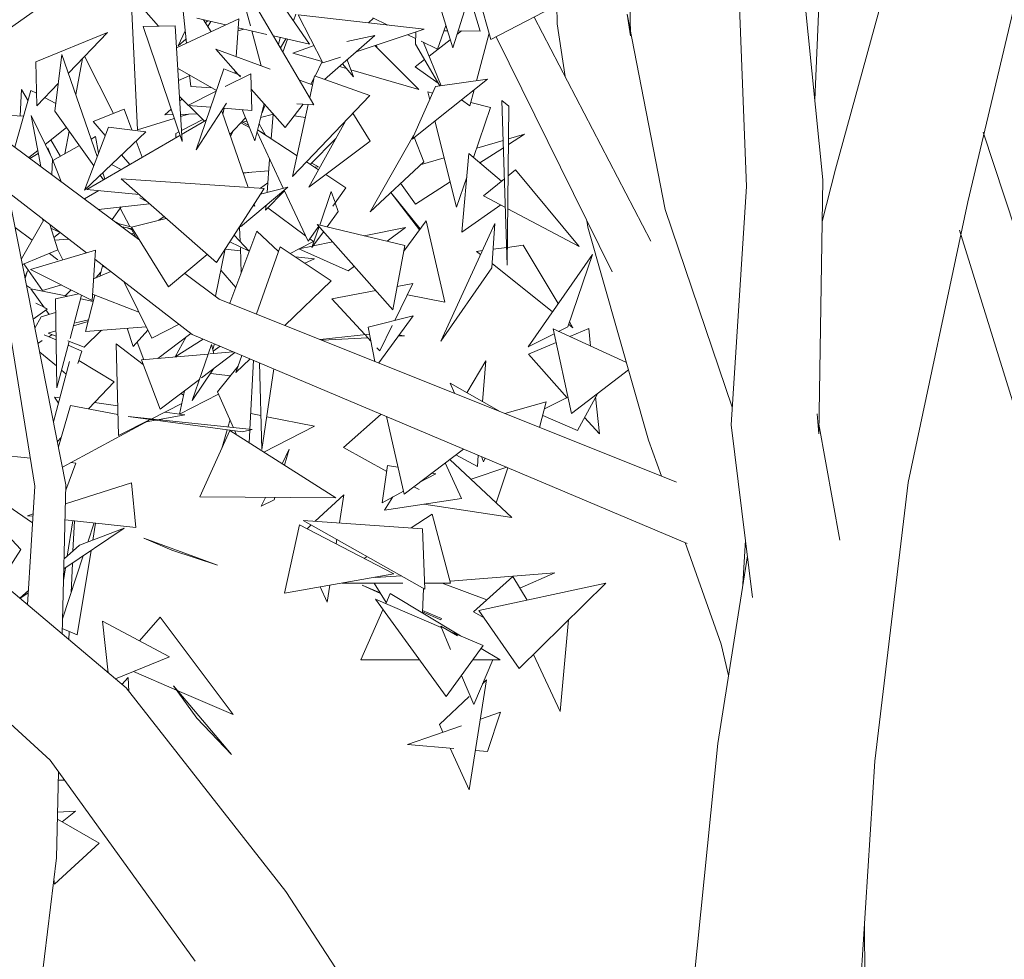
# Model space of a CAD drawing. Header units: metres. Extents: x -14.5 to 19.7, y -19.1 to 4.
# Tile 138 of 218: x 17.65 to 17.975, y 2.093 to 2.404. Entities that reach past the tile are written whole.
import ezdxf

# ---------------------------------------------------------------- set-up
doc = ezdxf.new("R2010")
doc.units = ezdxf.units.M
doc.layers.add('G-IMPT', color=7, linetype='Continuous', lineweight=5)
doc.layers.add('L-PLNT', color=7, linetype='Continuous', lineweight=5, true_color=0x005900)

# ---------------------------------------------------------------- blocks, each defined once
blk = doc.blocks.new('ÁRVORES ORNAMENTAIS - Pequeno e Médio Porte - Ipê-roxo-2976198-A')
at = {"layer": 'G-IMPT', "color": 253, "true_color": 0xaaaaaa}
for p, q in [((7.37672, 2.39839), (7.37587, 2.45378)), ((7.44445, 2.35431), (7.4702, 2.44775)), ((7.48825, 2.34355), (7.51041, 2.43746)), ((7.4403, 2.35081), (7.43189, 2.43433)), ((7.4151, 2.34854), (7.41191, 2.42995)), ((7.21425, 2.33112), (7.08842, 2.42458)), ((7.31797, 2.39447), (7.30801, 2.42682)), ((7.27209, 2.37561), (7.2463, 2.41954)), ((7.25111, 2.40164), (7.2463, 2.41954)), ((7.43949, 2.42097), (7.43764, 2.37723)), ((7.19151, 2.41504), (7.15679, 2.3905)), ((7.22992, 2.39595), (7.22791, 2.41541)), ((7.25555, 2.4177), (7.27066, 2.39561)), ((7.21165, 2.41182), (7.21374, 2.3673)), ((7.22068, 2.40157), (7.21191, 2.41171)), ((7.32369, 2.41245), (7.31797, 2.39447)), ((7.32345, 2.41171), (7.32708, 2.39992)), ((7.33055, 2.39714), (7.32632, 2.41223)), ((7.35847, 2.41171), (7.33055, 2.39714)), ((7.35245, 2.4023), (7.35236, 2.40852)), ((7.26536, 2.40337), (7.26611, 2.40559)), ((7.27508, 2.38946), (7.26682, 2.40529)), ((7.26682, 2.40529), (7.30855, 2.40058)), ((7.38817, 2.34096), (7.37564, 2.40554)), ((7.37564, 2.40554), (7.37672, 2.39839)), ((7.21562, 2.40149), (7.2262, 2.40166)), ((7.2262, 2.40166), (7.2285, 2.36343)), ((7.22663, 2.39443), (7.24726, 2.40397)), ((7.23338, 2.40418), (7.24295, 2.40198)), ((7.23811, 2.39974), (7.23554, 2.40369)), ((7.23698, 2.40335), (7.23619, 2.40269)), ((7.23803, 2.40311), (7.23697, 2.40148)), ((7.2464, 2.39147), (7.24726, 2.40397)), ((7.29177, 2.40423), (7.29009, 2.40267)), ((7.29154, 2.40434), (7.29649, 2.40194)), ((7.31573, 2.40175), (7.31293, 2.394)), ((7.34483, 2.40459), (7.38341, 2.33056)), ((7.35509, 2.38491), (7.35245, 2.4023)), ((7.18019, 2.38979), (7.20389, 2.39945)), ((7.19092, 2.38609), (7.20389, 2.39945)), ((7.21562, 2.40149), (7.2285, 2.36343)), ((7.22717, 2.39509), (7.2295, 2.40001)), ((7.24897, 2.4006), (7.24699, 2.40004)), ((7.24706, 2.40104), (7.25654, 2.39886)), ((7.25465, 2.38844), (7.25154, 2.40001)), ((7.25874, 2.39835), (7.27066, 2.39561)), ((7.27562, 2.38396), (7.29222, 2.39852)), ((7.28296, 2.39654), (7.29222, 2.39852)), ((7.28605, 2.39311), (7.30855, 2.40058)), ((7.30307, 2.39876), (7.30567, 2.39751)), ((7.30572, 2.39964), (7.30562, 2.39568)), ((7.31511, 2.40004), (7.31626, 2.40003)), ((7.31936, 2.39883), (7.32086, 2.39999)), ((7.31973, 2.4), (7.32708, 2.39992)), ((7.32995, 2.39927), (7.32583, 2.38357)), ((7.22978, 2.39729), (7.22717, 2.39509)), ((7.26098, 2.39784), (7.26041, 2.39551)), ((7.26281, 2.39742), (7.26108, 2.39437)), ((7.26186, 2.39304), (7.2633, 2.3973)), ((7.27212, 2.39515), (7.26509, 2.39271)), ((7.29218, 2.39514), (7.30679, 2.38063)), ((7.29294, 2.39439), (7.29276, 2.39533)), ((7.31371, 2.38181), (7.30562, 2.39568)), ((7.3075, 2.39662), (7.31293, 2.394)), ((7.31417, 2.38188), (7.30833, 2.39622)), ((7.31017, 2.39171), (7.31716, 2.39712)), ((7.33234, 2.39808), (7.37067, 2.32041)), ((7.1888, 2.39221), (7.1865, 2.37346)), ((7.1888, 2.39221), (7.20047, 2.3585)), ((7.24708, 2.38557), (7.23963, 2.39396)), ((7.25761, 2.38735), (7.23963, 2.39396)), ((7.27481, 2.3899), (7.26509, 2.39271)), ((7.18046, 2.3753), (7.18019, 2.38979)), ((7.19556, 2.39087), (7.19338, 2.37899)), ((7.20585, 2.37273), (7.19631, 2.39164)), ((7.27245, 2.38509), (7.27483, 2.38994)), ((7.27508, 2.38946), (7.28086, 2.39138)), ((7.28151, 2.38913), (7.28519, 2.3848)), ((7.28519, 2.3848), (7.28304, 2.39047)), ((7.30558, 2.38816), (7.30863, 2.39052)), ((7.2399, 2.38031), (7.22704, 2.38772)), ((7.2314, 2.38159), (7.231, 2.38543)), ((7.24236, 2.38743), (7.23311, 2.36072)), ((7.24236, 2.38743), (7.24777, 2.3853)), ((7.25126, 2.38586), (7.24278, 2.38159)), ((7.24602, 2.38599), (7.24607, 2.38671)), ((7.24777, 2.38479), (7.24718, 2.38545)), ((7.25126, 2.38586), (7.25154, 2.37375)), ((7.28284, 2.38757), (7.28051, 2.38825)), ((7.30679, 2.38063), (7.2843, 2.38715)), ((7.30558, 2.38816), (7.31318, 2.38272)), ((7.18046, 2.3753), (7.18763, 2.3827)), ((7.22728, 2.38368), (7.23102, 2.38532)), ((7.27159, 2.3822), (7.26729, 2.38379)), ((7.27224, 2.38517), (7.27068, 2.37801)), ((7.27111, 2.38238), (7.27204, 2.38427)), ((7.29051, 2.37862), (7.27224, 2.38517)), ((7.3045, 2.36426), (7.32945, 2.38409)), ((7.31228, 2.38161), (7.32945, 2.38409)), ((7.17857, 2.38037), (7.17323, 2.36159)), ((7.17498, 2.37191), (7.17543, 2.38065)), ((7.17543, 2.38065), (7.17759, 2.37693)), ((7.17857, 2.38037), (7.18038, 2.37943)), ((7.23982, 2.3801), (7.23038, 2.37533)), ((7.23844, 2.38115), (7.2314, 2.38159)), ((7.26259, 2.3681), (7.25138, 2.38073)), ((7.3045, 2.36426), (7.31228, 2.38161)), ((7.30968, 2.3799), (7.31034, 2.37727)), ((7.30968, 2.3799), (7.31133, 2.37949)), ((7.32504, 2.38059), (7.32364, 2.37525)), ((7.18309, 2.37801), (7.18682, 2.37606)), ((7.22761, 2.37829), (7.23057, 2.37543)), ((7.22847, 2.37745), (7.2277, 2.37675)), ((7.23311, 2.36072), (7.24322, 2.37612)), ((7.25559, 2.37598), (7.25255, 2.36365)), ((7.25503, 2.3729), (7.25594, 2.37559)), ((7.26259, 2.3681), (7.2685, 2.37579)), ((7.29051, 2.37862), (7.26501, 2.35194)), ((7.27018, 2.37571), (7.26501, 2.35194)), ((7.27209, 2.37561), (7.26638, 2.3759)), ((7.32084, 2.37725), (7.32364, 2.37525)), ((7.32393, 2.37633), (7.33049, 2.37469)), ((7.33652, 2.37514), (7.3342, 2.37705)), ((7.3342, 2.37705), (7.33599, 2.32264)), ((7.1865, 2.37346), (7.1993, 2.35541)), ((7.19917, 2.37003), (7.20932, 2.37413)), ((7.21192, 2.36728), (7.20932, 2.37413)), ((7.22487, 2.37416), (7.22277, 2.37224)), ((7.22277, 2.37224), (7.22548, 2.37235)), ((7.22796, 2.37244), (7.23344, 2.37266)), ((7.2306, 2.37254), (7.228, 2.37174)), ((7.23038, 2.37533), (7.23798, 2.37477)), ((7.23069, 2.37531), (7.23596, 2.37022)), ((7.2416, 2.37349), (7.25038, 2.3483)), ((7.24237, 2.37444), (7.24196, 2.37246)), ((7.24213, 2.37446), (7.25154, 2.37375)), ((7.24839, 2.37399), (7.25255, 2.36365)), ((7.25446, 2.37141), (7.25868, 2.37251)), ((7.25861, 2.37249), (7.25797, 2.36433)), ((7.28498, 2.37283), (7.2907, 2.3636)), ((7.32487, 2.35821), (7.33049, 2.37469)), ((7.33652, 2.37514), (7.33599, 2.32264)), ((7.16606, 2.3723), (7.17615, 2.37186)), ((7.18568, 2.35768), (7.17858, 2.37201)), ((7.17858, 2.37201), (7.18181, 2.35522)), ((7.19917, 2.37003), (7.20308, 2.36542)), ((7.22591, 2.37109), (7.21374, 2.3673)), ((7.22828, 2.36707), (7.23542, 2.37075)), ((7.23651, 2.37054), (7.22836, 2.3658)), ((7.24948, 2.37127), (7.24429, 2.36577)), ((7.24797, 2.36967), (7.25077, 2.36807)), ((7.24804, 2.36975), (7.2499, 2.37023)), ((7.25045, 2.36887), (7.24861, 2.36989)), ((7.25597, 2.36581), (7.25393, 2.36925)), ((7.26553, 2.37192), (7.26925, 2.37143)), ((7.28249, 2.37023), (7.27045, 2.34836)), ((7.31208, 2.37029), (7.31924, 2.34172)), ((7.19027, 2.36814), (7.18329, 2.3625)), ((7.19115, 2.36689), (7.18977, 2.35939)), ((7.20414, 2.36824), (7.19628, 2.34742)), ((7.19628, 2.34742), (7.21656, 2.36671)), ((7.20414, 2.36824), (7.21656, 2.36671)), ((7.22645, 2.36612), (7.22742, 2.36662)), ((7.22645, 2.36612), (7.22648, 2.36471)), ((7.24551, 2.36706), (7.24447, 2.36524)), ((7.26197, 2.34801), (7.25327, 2.36659)), ((7.25345, 2.3673), (7.26649, 2.35875)), ((7.25597, 2.36581), (7.25428, 2.36675)), ((7.3364, 2.3625), (7.34166, 2.36588)), ((7.34166, 2.36588), (7.33641, 2.36433)), ((7.54468, 2.21033), (7.49323, 2.3666)), ((7.18513, 2.36398), (7.18828, 2.35855)), ((7.22781, 2.36548), (7.19707, 2.34763)), ((7.19846, 2.36429), (7.19985, 2.36508)), ((7.2009, 2.35966), (7.19985, 2.36508)), ((7.21535, 2.35825), (7.21331, 2.36362)), ((7.27045, 2.34836), (7.2907, 2.3636)), ((7.27088, 2.35586), (7.27933, 2.36449)), ((7.305, 2.36543), (7.29065, 2.34026)), ((7.30523, 2.36485), (7.30839, 2.35679)), ((7.33464, 2.3638), (7.32589, 2.36122)), ((7.18079, 2.36048), (7.17789, 2.35813)), ((7.18098, 2.35952), (7.17819, 2.3579)), ((7.18414, 2.36134), (7.18528, 2.35849)), ((7.18581, 2.35716), (7.19456, 2.36209)), ((7.32099, 2.3335), (7.32333, 2.35952)), ((7.33412, 2.35036), (7.32333, 2.35952)), ((7.32695, 2.35644), (7.33471, 2.36142)), ((7.18568, 2.35768), (7.18541, 2.35254)), ((7.18567, 2.3575), (7.18858, 2.35019)), ((7.20849, 2.35904), (7.2112, 2.35584)), ((7.25745, 2.35767), (7.25659, 2.34663)), ((7.26958, 2.35672), (7.2736, 2.35408)), ((7.27134, 2.35633), (7.27357, 2.35505)), ((7.29065, 2.34026), (7.30839, 2.35679)), ((7.31515, 2.35805), (7.30724, 2.35571)), ((7.19689, 2.32667), (7.15928, 2.35568)), ((7.20231, 2.35316), (7.20303, 2.35109)), ((7.20838, 2.3542), (7.2052, 2.35591)), ((7.2487, 2.35313), (7.25715, 2.35378)), ((7.24875, 2.35299), (7.25154, 2.35335)), ((7.27227, 2.35495), (7.27357, 2.35505)), ((7.33629, 2.35215), (7.33872, 2.35415)), ((7.33872, 2.35415), (7.3597, 2.32878)), ((7.44007, 2.337), (7.44445, 2.35431)), ((7.20147, 2.35236), (7.20256, 2.35082)), ((7.23988, 2.32344), (7.20841, 2.35114)), ((7.25567, 2.34794), (7.20841, 2.35114)), ((7.25684, 2.34985), (7.25446, 2.34803)), ((7.27598, 2.35252), (7.28262, 2.34817)), ((7.30567, 2.3428), (7.30074, 2.34966)), ((7.30567, 2.3428), (7.31713, 2.35015)), ((7.31924, 2.34172), (7.32262, 2.35163)), ((7.32818, 2.34548), (7.33505, 2.35113)), ((7.43896, 2.26688), (7.4403, 2.35081)), ((7.19012, 2.24995), (7.17105, 2.3466)), ((7.19625, 2.34449), (7.201, 2.34724)), ((7.21436, 2.3459), (7.19707, 2.34763)), ((7.23988, 2.32344), (7.25567, 2.34794)), ((7.24777, 2.33528), (7.26342, 2.34838)), ((7.25447, 2.34608), (7.26342, 2.34838)), ((7.25613, 2.3408), (7.26237, 2.34717)), ((7.27014, 2.33057), (7.26226, 2.34741)), ((7.274, 2.33584), (7.27783, 2.34699)), ((7.27783, 2.34699), (7.27897, 2.34368)), ((7.27829, 2.34207), (7.28262, 2.34817)), ((7.29745, 2.3466), (7.30703, 2.33427)), ((7.29749, 2.34663), (7.30724, 2.33456)), ((7.40995, 2.26985), (7.4151, 2.34854)), ((7.2145, 2.34483), (7.2169, 2.34367)), ((7.27912, 2.34324), (7.28013, 2.3403)), ((7.32818, 2.34548), (7.33536, 2.34167)), ((7.46844, 2.2508), (7.48825, 2.34355)), ((7.17986, 2.24952), (7.16511, 2.34045)), ((7.21778, 2.3429), (7.2009, 2.34103)), ((7.20833, 2.34185), (7.20539, 2.3377)), ((7.21129, 2.33536), (7.208, 2.34138)), ((7.25255, 2.34209), (7.25194, 2.34215)), ((7.25232, 2.34274), (7.25255, 2.34209)), ((7.25625, 2.34238), (7.25613, 2.3408)), ((7.26931, 2.33234), (7.25681, 2.34149)), ((7.27645, 2.33526), (7.28013, 2.3403)), ((7.32099, 2.3335), (7.33385, 2.34248)), ((7.33618, 2.34124), (7.3597, 2.32878)), ((7.41033, 2.27569), (7.38817, 2.34096)), ((7.17538, 2.32466), (7.18278, 2.33756)), ((7.18223, 2.33798), (7.1826, 2.33724)), ((7.20667, 2.33675), (7.20789, 2.33616)), ((7.21176, 2.33512), (7.22326, 2.33807)), ((7.2208, 2.33744), (7.22258, 2.33867)), ((7.30177, 2.32721), (7.30922, 2.33722)), ((7.31534, 2.31032), (7.30922, 2.33722)), ((7.36264, 2.33515), (7.36231, 2.33735)), ((7.17333, 2.33506), (7.17891, 2.33083)), ((7.18477, 2.33602), (7.18742, 2.32761)), ((7.18821, 2.33336), (7.18514, 2.33485)), ((7.18611, 2.33176), (7.18819, 2.33337)), ((7.20725, 2.33632), (7.21202, 2.33519)), ((7.20868, 2.33525), (7.21205, 2.33465)), ((7.21045, 2.33494), (7.2119, 2.33425)), ((7.21307, 2.3321), (7.21163, 2.33473)), ((7.22401, 2.3154), (7.21176, 2.33512)), ((7.25325, 2.33378), (7.24431, 2.30999)), ((7.2477, 2.33045), (7.24753, 2.33509)), ((7.26038, 2.32707), (7.25325, 2.33378)), ((7.27014, 2.33057), (7.27365, 2.33551)), ((7.27144, 2.32839), (7.27382, 2.33532)), ((7.27144, 2.32839), (7.27529, 2.33366)), ((7.30211, 2.32909), (7.27318, 2.33604)), ((7.2982, 2.30782), (7.27318, 2.33604)), ((7.28865, 2.33232), (7.30239, 2.33507)), ((7.30239, 2.33507), (7.29634, 2.33048)), ((7.33187, 2.33632), (7.31402, 2.29744)), ((7.33187, 2.33632), (7.33086, 2.32172)), ((7.38266, 2.26479), (7.36264, 2.33515)), ((7.52527, 2.2056), (7.48542, 2.33414)), ((7.18638, 2.33091), (7.191, 2.33122)), ((7.21246, 2.33322), (7.21179, 2.33294)), ((7.24432, 2.33034), (7.25064, 2.32726)), ((7.24575, 2.33255), (7.25064, 2.32726)), ((7.27199, 2.33038), (7.26743, 2.32809)), ((7.27199, 2.33038), (7.27069, 2.33133)), ((7.27187, 2.32897), (7.27831, 2.33026)), ((7.17575, 2.32277), (7.18742, 2.32761)), ((7.19985, 2.32756), (7.17845, 2.32111)), ((7.18741, 2.32761), (7.18906, 2.32431)), ((7.19985, 2.32756), (7.19882, 2.31095)), ((7.23952, 2.31235), (7.24278, 2.32794)), ((7.24777, 2.32732), (7.24276, 2.32786)), ((7.24806, 2.31997), (7.24777, 2.3283)), ((7.26096, 2.32869), (7.25314, 2.30646)), ((7.27774, 2.31738), (7.26096, 2.32869)), ((7.26723, 2.32799), (7.26423, 2.32648)), ((7.26714, 2.32803), (7.27163, 2.32892)), ((7.26714, 2.32803), (7.28343, 2.32068)), ((7.30211, 2.32909), (7.2982, 2.30782)), ((7.32778, 2.3274), (7.32584, 2.32714)), ((7.32584, 2.32714), (7.32717, 2.32608)), ((7.3358, 2.32845), (7.33129, 2.32786)), ((7.34123, 2.32916), (7.33605, 2.32848)), ((7.34123, 2.32916), (7.35285, 2.3099)), ((7.18466, 2.32647), (7.18743, 2.32437)), ((7.23189, 2.29967), (7.19966, 2.32453)), ((7.22401, 2.3154), (7.23683, 2.32613)), ((7.27232, 2.32466), (7.2659, 2.32535)), ((7.27232, 2.32466), (7.26906, 2.32322)), ((7.34286, 2.29558), (7.36413, 2.32607)), ((7.35595, 2.30221), (7.36413, 2.32607)), ((7.18243, 2.31418), (7.17624, 2.32298)), ((7.17739, 2.32077), (7.17659, 2.31851)), ((7.17739, 2.32077), (7.17663, 2.31832)), ((7.17845, 2.32111), (7.19882, 2.31095)), ((7.20493, 2.32047), (7.19926, 2.31803)), ((7.20163, 2.32025), (7.20005, 2.31836)), ((7.20128, 2.3189), (7.20216, 2.32233)), ((7.20216, 2.32233), (7.20352, 2.32155)), ((7.24133, 2.32099), (7.24626, 2.31517)), ((7.28544, 2.32221), (7.28343, 2.32068)), ((7.33086, 2.32172), (7.31402, 2.29744)), ((7.33095, 2.32309), (7.35098, 2.30722)), ((7.21851, 2.29843), (7.20924, 2.31714)), ((7.2408, 2.3114), (7.22937, 2.31988)), ((7.27774, 2.31738), (7.26252, 2.3027)), ((7.17845, 2.31497), (7.17711, 2.3159)), ((7.18303, 2.30847), (7.17857, 2.31475)), ((7.19061, 2.31233), (7.17857, 2.31475)), ((7.18862, 2.31604), (7.18242, 2.31419)), ((7.19185, 2.31443), (7.18991, 2.31247)), ((7.29251, 2.31423), (7.27805, 2.3115)), ((7.30482, 2.31656), (7.29878, 2.30432)), ((7.30482, 2.31656), (7.29962, 2.31558)), ((7.19436, 2.31317), (7.18663, 2.31143)), ((7.18663, 2.31143), (7.18711, 2.28208)), ((7.19532, 2.3127), (7.19148, 2.29837)), ((7.19914, 2.31061), (7.19509, 2.31142)), ((7.19658, 2.30066), (7.19968, 2.31271)), ((7.21423, 2.30707), (7.19895, 2.31299)), ((7.2408, 2.3114), (7.39196, 2.25085)), ((7.28889, 2.29966), (7.27805, 2.3115)), ((7.30296, 2.31279), (7.31534, 2.31032)), ((7.17931, 2.30474), (7.18396, 2.3081)), ((7.18289, 2.30866), (7.18022, 2.31007)), ((7.18396, 2.3081), (7.18325, 2.30847)), ((7.18457, 2.3063), (7.18352, 2.30778)), ((7.17989, 2.30177), (7.18194, 2.30554)), ((7.18671, 2.30692), (7.18194, 2.30554)), ((7.19324, 2.30356), (7.19758, 2.30454)), ((7.30489, 2.30584), (7.29001, 2.30215)), ((7.29353, 2.29028), (7.30489, 2.30584)), ((7.18681, 2.30084), (7.18422, 2.30009)), ((7.19743, 2.30396), (7.1926, 2.30255)), ((7.2019, 2.30107), (7.19619, 2.2955)), ((7.19658, 2.30066), (7.21664, 2.30221)), ((7.21229, 2.29571), (7.21031, 2.30172)), ((7.2172, 2.30108), (7.21229, 2.29571)), ((7.2275, 2.30306), (7.21851, 2.29843)), ((7.29221, 2.2908), (7.29001, 2.30215)), ((7.29792, 2.3026), (7.29382, 2.29428)), ((7.37538, 2.29038), (7.35113, 2.30151)), ((7.35717, 2.27358), (7.35113, 2.30151)), ((7.35294, 2.30068), (7.35595, 2.30221)), ((7.35624, 2.30305), (7.35765, 2.30193)), ((7.35651, 2.30383), (7.35765, 2.30193)), ((7.35666, 2.29897), (7.36293, 2.30161)), ((7.36293, 2.30161), (7.36351, 2.29583)), ((7.18088, 2.29675), (7.18231, 2.29764)), ((7.18293, 2.2996), (7.18685, 2.2979)), ((7.18684, 2.29908), (7.18422, 2.30009)), ((7.18442, 2.29895), (7.18547, 2.29961)), ((7.19619, 2.2955), (7.1908, 2.29756)), ((7.22046, 2.29175), (7.23141, 2.30003)), ((7.22617, 2.29233), (7.22989, 2.29888)), ((7.22617, 2.29233), (7.23548, 2.29815)), ((7.23189, 2.29967), (7.39542, 2.23063)), ((7.29046, 2.29983), (7.27411, 2.29806)), ((7.28986, 2.29861), (7.27479, 2.29778)), ((7.29092, 2.29745), (7.28912, 2.29942)), ((7.30198, 2.29927), (7.30001, 2.29916)), ((7.30023, 2.29946), (7.30198, 2.29927)), ((7.34286, 2.29558), (7.35147, 2.29994)), ((7.19122, 2.2974), (7.18711, 2.28208)), ((7.19089, 2.29615), (7.19541, 2.29419)), ((7.21567, 2.28974), (7.20671, 2.29654)), ((7.20747, 2.26625), (7.20671, 2.29654)), ((7.21592, 2.29135), (7.21362, 2.29717)), ((7.23181, 2.27781), (7.23819, 2.2964)), ((7.23819, 2.2964), (7.23902, 2.29339)), ((7.23926, 2.29656), (7.23862, 2.29485)), ((7.24107, 2.29579), (7.23881, 2.29415)), ((7.29382, 2.29428), (7.29291, 2.29527)), ((7.34299, 2.29322), (7.35209, 2.29705)), ((7.187, 2.28928), (7.18145, 2.29389)), ((7.1941, 2.29008), (7.19541, 2.29419)), ((7.20609, 2.28408), (7.19442, 2.29106)), ((7.21509, 2.29127), (7.2371, 2.29322)), ((7.22128, 2.27496), (7.21509, 2.29127)), ((7.23496, 2.28536), (7.24597, 2.29372)), ((7.23765, 2.29327), (7.24543, 2.29395)), ((7.24831, 2.29273), (7.24632, 2.28707)), ((7.25101, 2.29159), (7.24632, 2.28707)), ((7.25206, 2.29115), (7.25094, 2.26831)), ((7.32266, 2.28041), (7.32893, 2.29098)), ((7.32784, 2.27744), (7.32893, 2.29098)), ((7.34299, 2.29322), (7.35578, 2.2788)), ((7.18601, 2.27076), (7.19134, 2.29078)), ((7.19022, 2.28659), (7.18867, 2.28789)), ((7.23181, 2.27781), (7.23888, 2.28834)), ((7.24706, 2.28916), (7.24017, 2.28069)), ((7.25407, 2.2903), (7.25488, 2.26166)), ((7.25488, 2.26166), (7.25885, 2.28829)), ((7.37607, 2.28797), (7.35717, 2.27358)), ((7.22128, 2.27496), (7.23421, 2.28478)), ((7.24448, 2.28599), (7.23786, 2.28681)), ((7.20609, 2.28408), (7.19756, 2.27512)), ((7.31854, 2.28026), (7.31714, 2.28356)), ((7.33315, 2.27441), (7.31714, 2.28356)), ((7.18767, 2.27698), (7.18639, 2.27897)), ((7.18639, 2.27897), (7.18813, 2.27873)), ((7.2277, 2.27338), (7.22929, 2.28105)), ((7.2277, 2.27338), (7.2405, 2.27996)), ((7.229, 2.27962), (7.2282, 2.28022)), ((7.24017, 2.28069), (7.24549, 2.26888)), ((7.35602, 2.27892), (7.34824, 2.27509)), ((7.36576, 2.28012), (7.35923, 2.26795)), ((7.36519, 2.27907), (7.36643, 2.26681)), ((7.19167, 2.27624), (7.18762, 2.26259)), ((7.19167, 2.27624), (7.20729, 2.27326)), ((7.19953, 2.27719), (7.20722, 2.27614)), ((7.22842, 2.27683), (7.21833, 2.27174)), ((7.33518, 2.27359), (7.34884, 2.27742)), ((7.34884, 2.27742), (7.34668, 2.26899)), ((7.21801, 2.27157), (7.20747, 2.26625)), ((7.24852, 2.26754), (7.21069, 2.27254)), ((7.25167, 2.26823), (7.21069, 2.27254)), ((7.22043, 2.27152), (7.22942, 2.27313)), ((7.22286, 2.27402), (7.22942, 2.27313)), ((7.2512, 2.27352), (7.25457, 2.27286)), ((7.25649, 2.27248), (7.27224, 2.26938)), ((7.29434, 2.2733), (7.28189, 2.26234)), ((7.30189, 2.24687), (7.29604, 2.27259)), ((7.35923, 2.26795), (7.34769, 2.27295)), ((7.36156, 2.27229), (7.36643, 2.26681)), ((7.43896, 2.26688), (7.43838, 2.27345)), ((7.21757, 2.27129), (7.18895, 2.25585)), ((7.21677, 2.27086), (7.21958, 2.27136)), ((7.24341, 2.26821), (7.2416, 2.26205)), ((7.24435, 2.27142), (7.24366, 2.26907)), ((7.24852, 2.26754), (7.25167, 2.26823)), ((7.27224, 2.26938), (7.25555, 2.2608)), ((7.40995, 2.26985), (7.41704, 2.21272)), ((7.43901, 2.26999), (7.44594, 2.23168)), ((7.18852, 2.26561), (7.18728, 2.26431)), ((7.23433, 2.24602), (7.24429, 2.26797)), ((7.24429, 2.26797), (7.27934, 2.24566)), ((7.24594, 2.26788), (7.24654, 2.26654)), ((7.25093, 2.26807), (7.25072, 2.26388)), ((7.26156, 2.25698), (7.26394, 2.2618)), ((7.26394, 2.2618), (7.26235, 2.25647)), ((7.28189, 2.26234), (7.29614, 2.25439)), ((7.32151, 2.26183), (7.30189, 2.24687)), ((7.38692, 2.25287), (7.38266, 2.26479)), ((7.15596, 2.26107), (7.17836, 2.25876)), ((7.31899, 2.25992), (7.32613, 2.2561)), ((7.32613, 2.2561), (7.32642, 2.25976)), ((7.32816, 2.25763), (7.32744, 2.25933)), ((7.32816, 2.25763), (7.32865, 2.25882)), ((7.19007, 2.24824), (7.19344, 2.2572)), ((7.19176, 2.25737), (7.19344, 2.2572)), ((7.29644, 2.25641), (7.2946, 2.24409)), ((7.29986, 2.25581), (7.29644, 2.25641)), ((7.32081, 2.24545), (7.31546, 2.25722)), ((7.31699, 2.25839), (7.33747, 2.23923)), ((7.33579, 2.2558), (7.324, 2.25183)), ((7.33231, 2.24406), (7.3362, 2.25563)), ((7.31233, 2.25362), (7.30692, 2.25071)), ((7.31233, 2.25362), (7.31103, 2.25385)), ((7.17743, 2.21031), (7.17986, 2.24952)), ((7.18886, 2.20067), (7.19012, 2.24995)), ((7.21182, 2.25068), (7.18996, 2.24375)), ((7.21182, 2.25068), (7.21317, 2.23587)), ((7.30515, 2.24936), (7.30686, 2.2484)), ((7.45747, 2.15871), (7.46844, 2.2508)), ((7.23433, 2.24602), (7.27934, 2.24566)), ((7.25465, 2.24298), (7.25607, 2.24585)), ((7.25917, 2.24582), (7.25895, 2.24508)), ((7.27251, 2.23798), (7.28197, 2.24667)), ((7.28052, 2.23741), (7.28197, 2.24667)), ((7.30166, 2.24789), (7.2946, 2.24409)), ((7.29815, 2.246), (7.29539, 2.24163)), ((7.32081, 2.24545), (7.29539, 2.24163)), ((7.17911, 2.23739), (7.16753, 2.24538)), ((7.25465, 2.24298), (7.25895, 2.24508)), ((7.30842, 2.24358), (7.33747, 2.23923)), ((7.20998, 2.18287), (7.1434, 2.239)), ((7.17518, 2.22857), (7.16549, 2.23898)), ((7.17929, 2.24037), (7.17744, 2.23978)), ((7.17924, 2.23959), (7.17744, 2.23978)), ((7.31116, 2.24029), (7.30418, 2.23575)), ((7.31116, 2.24029), (7.31727, 2.21752)), ((7.2094, 2.23565), (7.18941, 2.22223)), ((7.21317, 2.23587), (7.18982, 2.23843)), ((7.19058, 2.22645), (7.19242, 2.23814)), ((7.19245, 2.2281), (7.1929, 2.23809)), ((7.2094, 2.23565), (7.19462, 2.23003)), ((7.19733, 2.23106), (7.19941, 2.23738)), ((7.199, 2.2317), (7.19993, 2.23732)), ((7.26734, 2.23678), (7.26232, 2.21415)), ((7.26734, 2.23678), (7.29852, 2.22053)), ((7.30793, 2.23549), (7.26856, 2.23825)), ((7.30878, 2.21552), (7.26856, 2.23825)), ((7.2698, 2.2355), (7.27119, 2.23677)), ((7.30793, 2.23549), (7.30878, 2.21552)), ((7.19462, 2.23003), (7.1895, 2.22549)), ((7.24019, 2.22347), (7.21589, 2.23235)), ((7.21589, 2.23235), (7.22513, 2.22838)), ((7.27944, 2.23048), (7.27967, 2.23198)), ((7.40673, 2.19738), (7.39476, 2.23091)), ((7.41468, 2.23173), (7.41386, 2.2172)), ((7.17518, 2.22857), (7.16838, 2.21794)), ((7.18899, 2.20569), (7.19585, 2.22655)), ((7.19385, 2.20047), (7.19844, 2.22829)), ((7.24019, 2.22347), (7.22513, 2.22838)), ((7.28966, 2.22633), (7.28865, 2.22567)), ((7.40556, 2.1645), (7.41533, 2.22652)), ((7.19182, 2.21429), (7.19227, 2.22414)), ((7.18931, 2.21834), (7.18998, 2.22261)), ((7.26232, 2.21415), (7.29852, 2.22053)), ((7.2923, 2.2194), (7.30104, 2.2199)), ((7.3171, 2.21815), (7.35172, 2.22095)), ((7.33781, 2.21975), (7.32485, 2.208)), ((7.33781, 2.21975), (7.34254, 2.21189)), ((7.34016, 2.21584), (7.35172, 2.22095)), ((7.18487, 2.15903), (7.12222, 2.21622)), ((7.27411, 2.21623), (7.27642, 2.21125)), ((7.27642, 2.21125), (7.27729, 2.21679)), ((7.30144, 2.21752), (7.28146, 2.21752)), ((7.29412, 2.21412), (7.28801, 2.21679)), ((7.29401, 2.21428), (7.28801, 2.21679)), ((7.29196, 2.21752), (7.29599, 2.21115)), ((7.31727, 2.21752), (7.3087, 2.21752)), ((7.32925, 2.21198), (7.3145, 2.21752)), ((7.32663, 2.20849), (7.36859, 2.21747)), ((7.33996, 2.1893), (7.36859, 2.21747)), ((7.17773, 2.21505), (7.17484, 2.21249)), ((7.17768, 2.21435), (7.17487, 2.21247)), ((7.2958, 2.21071), (7.29732, 2.21412)), ((7.29732, 2.21412), (7.32051, 2.20008)), ((7.30834, 2.21577), (7.30794, 2.20769)), ((7.31581, 2.18007), (7.29238, 2.21219)), ((7.31418, 2.2028), (7.29238, 2.21219)), ((7.28754, 2.1922), (7.29491, 2.20872)), ((7.314, 2.20541), (7.30796, 2.20806)), ((7.31426, 2.20581), (7.30798, 2.20844)), ((7.32485, 2.208), (7.32834, 2.20603)), ((7.32663, 2.20849), (7.33996, 2.1893)), ((7.20411, 2.18782), (7.20225, 2.20494)), ((7.2243, 2.19309), (7.20225, 2.20494)), ((7.21442, 2.1984), (7.22125, 2.20628)), ((7.22125, 2.20628), (7.24544, 2.17406)), ((7.314, 2.20541), (7.31426, 2.20581)), ((7.31725, 2.19553), (7.314, 2.20324)), ((7.31955, 2.20007), (7.314, 2.20324)), ((7.35627, 2.20535), (7.35351, 2.1751)), ((7.19385, 2.20047), (7.18891, 2.20254)), ((7.19111, 2.19878), (7.19124, 2.20157)), ((7.32803, 2.19684), (7.31652, 2.20179)), ((7.31581, 2.18007), (7.32803, 2.19684)), ((7.4091, 2.187), (7.40673, 2.19738)), ((7.32736, 2.19593), (7.33361, 2.19215)), ((7.34468, 2.19394), (7.35351, 2.1751)), ((7.20646, 2.18584), (7.2243, 2.19309)), ((7.28754, 2.1922), (7.30697, 2.19218)), ((7.32462, 2.19216), (7.33361, 2.19215)), ((7.32488, 2.17743), (7.3312, 2.19215)), ((7.21243, 2.18826), (7.22665, 2.18214)), ((7.32488, 2.17743), (7.32085, 2.18699)), ((7.21065, 2.18635), (7.20861, 2.18402)), ((7.21065, 2.18635), (7.21092, 2.18166)), ((7.32339, 2.14916), (7.32917, 2.18551)), ((7.32778, 2.1842), (7.32917, 2.18551)), ((7.26281, 2.11563), (7.20998, 2.18287)), ((7.22564, 2.18353), (7.23338, 2.17289)), ((7.22564, 2.18353), (7.24479, 2.1609)), ((7.22691, 2.18203), (7.24544, 2.17406)), ((7.31359, 2.17076), (7.32335, 2.18001)), ((7.33379, 2.17486), (7.3271, 2.17254)), ((7.32944, 2.16189), (7.33379, 2.17486)), ((7.23338, 2.17289), (7.24479, 2.1609)), ((7.31359, 2.17076), (7.31473, 2.16824)), ((7.32084, 2.17037), (7.30299, 2.16417)), ((7.31834, 2.16285), (7.30299, 2.16417)), ((7.39586, 2.06871), (7.40556, 2.1645)), ((7.31713, 2.16295), (7.32339, 2.14916)), ((7.32944, 2.16189), (7.32547, 2.16224)), ((7.23283, 2.09257), (7.18487, 2.15903)), ((7.45157, 2.06717), (7.45747, 2.15871)), ((7.18698, 2.12672), (7.1877, 2.1551)), ((7.18764, 2.1524), (7.18966, 2.1524)), ((7.18736, 2.14177), (7.19325, 2.14217)), ((7.18892, 2.1386), (7.19325, 2.14217)), ((7.18731, 2.13954), (7.20108, 2.13159)), ((7.20108, 2.13159), (7.18632, 2.118)), ((7.174, 2.01872), (7.18698, 2.12672)), ((7.18614, 2.11968), (7.18632, 2.118)), ((7.30795, 2.04631), (7.26281, 2.11563)), ((7.45428, 2.06744), (7.45406, 2.10573))]:
    blk.add_line(p, q, dxfattribs=at)

msp = doc.modelspace()

# ---------------------------------------------------------------- block references
at = {"layer": 'L-PLNT', "color": 253, "true_color": 0xaaaaaa}
msp.add_blockref('ÁRVORES ORNAMENTAIS - Pequeno e Médio Porte - Ipê-roxo-2976198-A', (10.47483, 0), dxfattribs=at)

doc.saveas('drawing.dxf')
